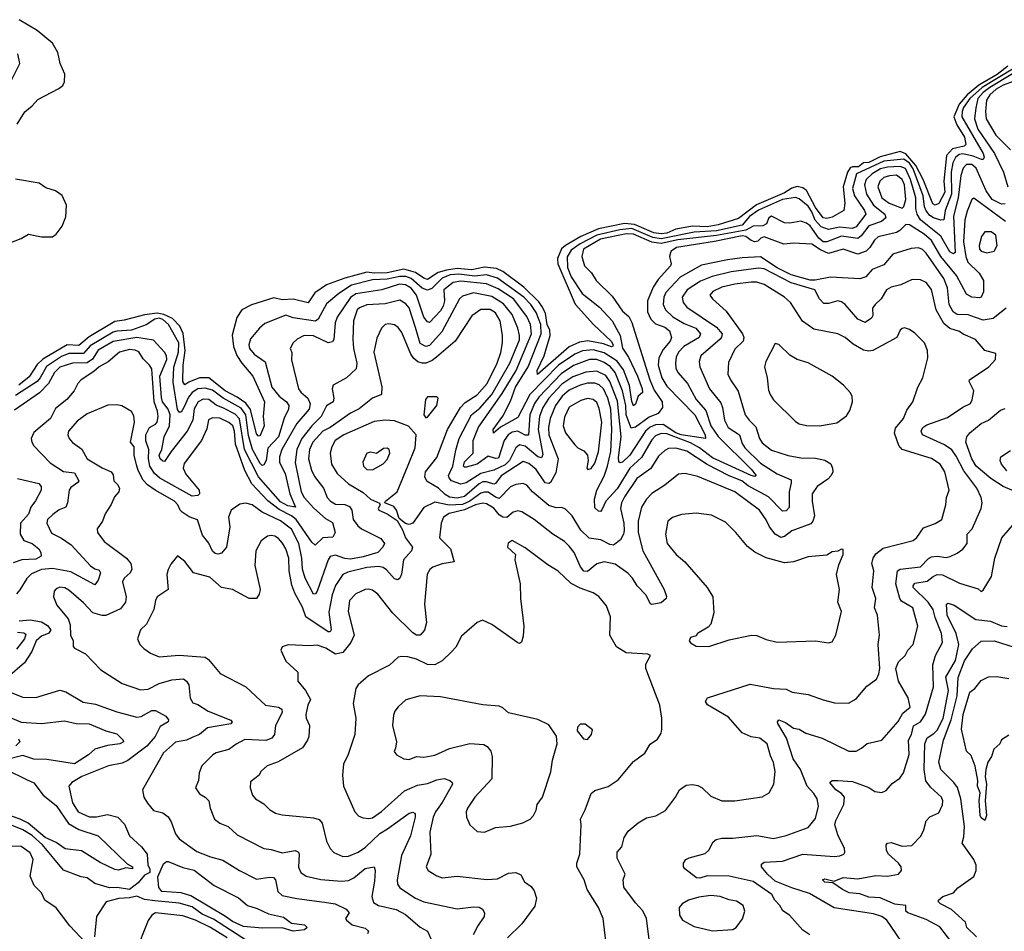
# Model space of a CAD drawing. Extents: x 1246169 to 1426871, y 660025 to 763458.
# Tile 247 of 256: x 1316877 to 1322231, y 749375 to 754334. Entities that reach past the tile are written whole.
import ezdxf

# ---------------------------------------------------------------- set-up
doc = ezdxf.new("R2010")
doc.units = 0

msp = doc.modelspace()

# ---------------------------------------------------------------- linework, layer by layer
at = {"layer": '0CON20XD'}
for points in [[(1316863.8, 753765), (1316905, 753831.9), (1316945, 753864.3), (1316975, 753899.2), (1317090.9, 753959.1), (1317111.2, 753975), (1317120, 753995), (1317123.6, 754036.4), (1317098.2, 754095), (1317084, 754155), (1317056.5, 754205), (1316972.2, 754275), (1316873.5, 754333.5)], [(1316832.7, 754005), (1316877.5, 754095), (1316867.8, 754147.8)], [(1322285, 754070.5), (1322111.1, 753965), (1322044.1, 753905), (1322008.6, 753855), (1322000.8, 753835), (1321999.5, 753805), (1322115.4, 753605), (1322121.3, 753585), (1322116.6, 753573.4), (1322106.9, 753573.1), (1322061.7, 753591.7), (1322005, 753604.7), (1321985, 753600.9), (1321965, 753584.7), (1321951.5, 753555), (1321942.1, 753505), (1321943.6, 753385), (1321910, 753295), (1321901.8, 753245), (1321885, 753242.2), (1321845, 753255.2), (1321825, 753268.5), (1321805, 753293), (1321796.3, 753315), (1321788.7, 753375), (1321735, 753522.2), (1321715, 753552.7), (1321685, 753574), (1321575, 753564.6), (1321426.8, 753495), (1321405.5, 753415), (1321415.8, 753375), (1321471.2, 753295), (1321478.3, 753275), (1321425, 753207.6), (1321402.7, 753197.3), (1321335, 753204.7), (1321275, 753192.3), (1321235, 753206), (1321202.9, 753242.9), (1321185, 753289), (1321165, 753319.9), (1321115, 753359), (1321095, 753365.7), (1321024.5, 753355.5), (1320895, 753298.1), (1320845, 753262.3), (1320805, 753215.3), (1320665, 753185.8), (1320545, 753178.1), (1320365, 753141.7), (1320319.1, 753149.1), (1320205, 753197.2), (1320139.4, 753190.6), (1320015, 753161.4), (1319925.5, 753114.5), (1319875, 753080.7), (1319854.2, 753044.2), (1319854.9, 752985), (1319875, 752934.4), (1319934.8, 752845), (1320029.4, 752769.4), (1320097.9, 752695), (1320142.1, 752615), (1320155, 752546.9), (1320188.3, 752498.3), (1320236, 752395), (1320262.2, 752325), (1320263.6, 752306.4), (1320239.2, 752285), (1320225, 752242.9), (1320215, 752233.6), (1320205, 752257.1), (1320193.7, 752343.7), (1320159.4, 752429.4), (1320126.4, 752476.4), (1320055, 752521.5), (1319995, 752538.5), (1319937.3, 752532.7), (1319895, 752515.1), (1319807, 752455), (1319651, 752295), (1319585, 752168.9), (1319492, 752118), (1319454, 752085), (1319450.8, 752105), (1319505, 752176.8), (1319545, 752258.2), (1319572.6, 752335), (1319642.2, 752445), (1319713.2, 752625), (1319709.9, 752675), (1319685, 752740.7), (1319656.6, 752785), (1319618.5, 752825)], [(1322249.4, 754080.6), (1322192.2, 754035), (1322092.2, 753977.8), (1322028.8, 753925)], [(1322275, 754038.8), (1322151.4, 753965), (1322115, 753937), (1322087.5, 753905), (1322075.1, 753854.9), (1322068.8, 753795), (1322087.3, 753737.3), (1322176.7, 753605), (1322226.1, 753505), (1322250, 753425)], [(1322285, 753999.6), (1322225, 753977.5), (1322185.8, 753955), (1322151.4, 753925), (1322134.2, 753895), (1322128.4, 753835), (1322131.7, 753795), (1322183.9, 753705), (1322264.8, 753624.8)], [(1322028.8, 753925), (1321985.7, 753874.3), (1321956.3, 753805), (1321971.8, 753761.8), (1322013.4, 753695), (1322021.3, 753655), (1322011.9, 753645), (1321948.2, 753631.8), (1321915.6, 753595), (1321902.4, 753455), (1321907.1, 753395), (1321875, 753333.3), (1321855, 753324.1), (1321842.6, 753332.6), (1321788.9, 753465), (1321749.9, 753539.9), (1321695, 753604), (1321665, 753617), (1321555, 753587.8), (1321495, 753557.3), (1321465, 753554), (1321437.6, 753532.4), (1321405, 753533.4), (1321392.9, 753527.1), (1321378.6, 753505), (1321353.9, 753425), (1321363.8, 753335), (1321358.5, 753295), (1321295, 753260), (1321265, 753253), (1321245, 753256.6), (1321205, 753312.6), (1321155, 753403.7), (1321135, 753419.8), (1321105, 753425.4), (1321075, 753417.3), (1321035, 753391.3), (1320883.2, 753326.8), (1320785, 753252.7), (1320675, 753217.7), (1320615, 753206.4), (1320535, 753210.2), (1320445, 753194.4), (1320395, 753172.8), (1320365, 753168.4), (1320325, 753174.5), (1320219.5, 753219.5), (1320165, 753225.3), (1320023.7, 753196.3), (1319928, 753155), (1319844.1, 753105.9), (1319822.8, 753087.2), (1319800.9, 753035), (1319802.3, 753005), (1319896.9, 752786.9), (1319996.7, 752675), (1320093.3, 752585), (1320104.1, 752565), (1320101.5, 752558.5), (1320095, 752554.8), (1320050.7, 752570.7), (1319966.7, 752586.7), (1319920.4, 752579.6), (1319865, 752553.2), (1319693.4, 752403.4), (1319691.7, 752425), (1319729.6, 752505), (1319761.4, 752615), (1319759.1, 752645), (1319745, 752675.4), (1319735.6, 752735.6), (1319719.2, 752770.7), (1319699.1, 752799.1), (1319618.6, 752878.6), (1319504.2, 752964.2), (1319470.1, 752980.1), (1319405, 752987.6), (1319335, 752972.1), (1319255, 752979.4), (1319198.4, 752971.6), (1319152.2, 752957.8), (1319095, 752920.7), (1319075, 752927), (1319028.8, 752958.8), (1318965, 752976.3), (1318875, 752956.1), (1318805, 752954.4), (1318765, 752961), (1318645, 752927.8), (1318545, 752891.2), (1318482.4, 752847.6), (1318445, 752794.3), (1318365, 752813.3), (1318305, 752810.6), (1318259.9, 752819.9), (1318137.3, 752782.7), (1318085.2, 752754.8), (1318057.1, 752712.9), (1318033.3, 752616.7), (1318039.5, 752555), (1318057.8, 752507.8), (1318085.2, 752465.2), (1318145.3, 752395), (1318209.2, 752255), (1318201.5, 752175), (1318206.6, 752125), (1318185, 752072), (1318175, 752067.5), (1318165, 752080.6), (1318132.8, 752212.8), (1318106.9, 752246.9), (1318060.2, 752280.2), (1317995, 752314.2), (1317905, 752384.8), (1317855, 752384.9), (1317797.5, 752362.5), (1317775, 752347.5), (1317764.9, 752364.9), (1317766.1, 752453.9), (1317776.1, 752535), (1317766.7, 752626.7), (1317747.3, 752667.3), (1317708.4, 752708.4), (1317660.8, 752730.8), (1317625, 752736.6), (1317555, 752728.8), (1317445, 752698.5), (1317395, 752692.3), (1317255, 752609), (1317198.7, 752561.3), (1317135, 752564.4), (1317003.3, 752486.7), (1316972.1, 752457.9), (1316928.6, 752391.4), (1316872.4, 752345)], [(1322235, 753332.2), (1322215, 753329.7), (1322165, 753355.3), (1322132.2, 753402.2), (1322077.2, 753525), (1322053.5, 753545), (1322025, 753546.5), (1322007.3, 753525), (1321994.6, 753485.4), (1321979, 753365), (1321955.1, 753265), (1321962.7, 753067.2), (1321955, 753059.2), (1321935, 753071.1), (1321885.3, 753155.3), (1321813.2, 753213.2), (1321775.5, 753245), (1321757.5, 753275), (1321750.4, 753305), (1321748.9, 753365), (1321720.2, 753465), (1321693.9, 753523.9), (1321665, 753535.7), (1321595, 753532.2), (1321557.4, 753522.6), (1321512.1, 753495), (1321480.2, 753465), (1321469.7, 753435), (1321480.9, 753385), (1321520.2, 753325), (1321581.4, 753275), (1321586.4, 753255), (1321563.7, 753236.3), (1321495, 753212.3), (1321452.8, 753157.2), (1321435, 753144), (1321345, 753156), (1321265, 753124.5), (1321245, 753125.5), (1321221.9, 753145), (1321175, 753212.1), (1321155, 753226.9), (1321125, 753236.9), (1321065, 753227.5), (1321035, 753228.9), (1320965.8, 753264.2), (1320950.8, 753255), (1320937.1, 753222.9), (1320918.4, 753211.6), (1320865, 753209.7), (1320825, 753189.3), (1320665, 753159.6), (1320455, 753136.5), (1320365, 753116.3), (1320313.6, 753123.6), (1320215, 753166.4), (1320175, 753169.6), (1320035, 753139.9), (1319943.6, 753085), (1319934, 753045), (1319947.8, 752995), (1319985.8, 752955.8), (1320010.7, 752915), (1320098.9, 752828.9), (1320155, 752748.2), (1320189.3, 752719.3), (1320205, 752686.4), (1320239.1, 752575), (1320302.6, 752375), (1320327.8, 752317.8), (1320370.2, 752255), (1320371.7, 752225), (1320349.4, 752190.6), (1320299, 752171), (1320225, 752117.6), (1320201.7, 752111.7), (1320174.1, 752184.1), (1320173.2, 752235), (1320155.4, 752315.4), (1320114.3, 752415), (1320090.2, 752445), (1320055, 752468.6), (1320015, 752484.6), (1319975, 752486), (1319888.2, 752451.8), (1319821.9, 752408.1), (1319699.5, 752280.5), (1319676.4, 752245), (1319651.2, 752185), (1319643.2, 752073.2), (1319625, 752073.5), (1319585, 752095.8), (1319555, 752090.7), (1319533, 752075), (1319510.6, 752045), (1319480.7, 751949.3), (1319465, 751946.5), (1319425, 751959.2), (1319365, 751915.2), (1319305, 751899.7), (1319295, 751898.9), (1319290.3, 751905), (1319295, 751927.8), (1319343.7, 751975), (1319343.3, 752045), (1319372.3, 752117.7), (1319500.4, 752299.6), (1319576.7, 752425), (1319659.3, 752625), (1319655.4, 752675), (1319635, 752718.8), (1319561.4, 752815), (1319479.4, 752869.4), (1319415, 752896.4), (1319275, 752910.8), (1319235, 752903.6), (1319184, 752865), (1319186.6, 752805), (1319179.4, 752775), (1319165, 752749.7), (1319105, 752686.7), (1319095, 752690.6), (1319075, 752715.6), (1319034.8, 752835), (1319005, 752872.8), (1318975, 752892.2), (1318942.9, 752895), (1318845.4, 752864.6), (1318705, 752841.5), (1318675, 752821.9), (1318603.1, 752715), (1318592.6, 752685), (1318585.2, 752594.8), (1318578.1, 752581.9), (1318555, 752576), (1318475, 752614.4), (1318424.2, 752615.8), (1318385.7, 752595), (1318365, 752575.6), (1318347.8, 752545), (1318356.1, 752523.9), (1318355.8, 752484.2), (1318392.6, 752325), (1318405, 752307.3), (1318444.6, 752275), (1318456, 752244), (1318450.6, 752215), (1318383.2, 752136.8), (1318303, 751995), (1318290.7, 751955), (1318290.4, 751925), (1318320.9, 751865), (1318346.7, 751755), (1318377.4, 751682.6), (1318335, 751689.1), (1318295, 751711.7), (1318175, 751846.3), (1318099, 751995), (1318071.6, 752161.6), (1318048.3, 752188.3), (1317985, 752221.3), (1317945, 752236.4), (1317905, 752268.1), (1317875, 752269.7), (1317847.4, 752255), (1317825, 752216.7), (1317818, 752155), (1317788, 752095), (1317700.5, 751985), (1317665, 751930), (1317655, 751932.5), (1317640.6, 751945), (1317636.2, 751965), (1317649.6, 751995), (1317663.6, 752065), (1317691.8, 752125), (1317695.1, 752184.9), (1317684.8, 752214.8), (1317653.5, 752255), (1317648.2, 752278.2), (1317640, 752395), (1317677.4, 752485), (1317675.8, 752505), (1317665, 752525.5), (1317605, 752589.7), (1317514.9, 752604.9), (1317385, 752582.6), (1317303.5, 752536.5), (1317272.9, 752487.1), (1317245, 752466.4), (1317165, 752465.4), (1317095, 752443), (1317067.4, 752415), (1317033.5, 752355), (1316985, 752304.7), (1316849.6, 752210.4)], [(1316779.2, 753100.8), (1316886, 753144), (1316925, 753166.7), (1316995, 753152), (1317055, 753152.5), (1317075, 753167.5), (1317108.9, 753211.1), (1317128.5, 753261.5), (1317131.8, 753325), (1317107.8, 753377.8), (1317071.7, 753401.7), (1317019.7, 753419.7), (1316984, 753445), (1316855, 753465.2)], [(1321675, 753308.5), (1321685, 753317.1), (1321695.6, 753355), (1321687.4, 753435), (1321675.9, 753465), (1321645, 753488.7), (1321606, 753485), (1321575, 753474.6), (1321553.8, 753455), (1321543.4, 753425), (1321565, 753365.3), (1321604.1, 753335), (1321675, 753308.5)], [(1322237.7, 753235), (1322065, 753362.5), (1322053.9, 753355), (1322028, 753292), (1322016.9, 753245), (1322009.2, 753125), (1322022, 753045), (1322032.9, 753015), (1322093.1, 752955), (1322117.2, 752915), (1322117.4, 752852.6), (1322105.6, 752825), (1322095, 752820), (1322053.8, 752825), (1322025, 752841.1), (1321971.2, 752941.2), (1321884.7, 753044.7), (1321835, 753132.8), (1321795, 753167.3), (1321715, 753217.2), (1321695, 753219.5), (1321663.3, 753186.7), (1321645, 753176.2), (1321545, 753151.8), (1321525.3, 753135), (1321500, 753095)], [(1322135, 753065.5), (1322175, 753074.2), (1322191.1, 753105), (1322185, 753161.2), (1322158.9, 753178.9), (1322125, 753179.4), (1322107.3, 753155), (1322094, 753105), (1322096.5, 753085), (1322105, 753073.6), (1322135, 753065.5)], [(1321500, 753095), (1321479.5, 753075), (1321435, 753059), (1321355, 753085.3), (1321275, 753062.5), (1321231.1, 753081.1), (1321185, 753112.7), (1321085, 753117.5), (1321032.3, 753112.3), (1320925, 753151.8), (1320906.9, 753145), (1320891.1, 753128.9), (1320874.8, 753125.3), (1320855, 753131.6), (1320825.1, 753155.1), (1320805, 753158.5), (1320655, 753126.6), (1320447.5, 753095), (1320420, 753075), (1320416, 753065), (1320411.2, 753045), (1320419.2, 753005), (1320415.6, 752995), (1320349.1, 752920.9), (1320320.7, 752879.3), (1320291.1, 752805), (1320290.8, 752745), (1320308.9, 752705), (1320335, 752678.9), (1320385, 752661.2), (1320411.1, 752641.1), (1320420.7, 752605), (1320414.7, 752585.3), (1320375, 752540), (1320351.7, 752495), (1320349.4, 752455), (1320368.5, 752385), (1320395, 752340), (1320547.9, 752185), (1320604.6, 752075), (1320605.6, 752055), (1320474.5, 752075.5), (1320445, 752086.9), (1320375, 752131.5), (1320335, 752130.3), (1320305, 752116.6), (1320279.7, 752095), (1320195, 751965.3), (1320155, 751926.2), (1320142.3, 751922.3), (1320135, 751929.2), (1320133, 751953), (1320147.2, 752065), (1320127.7, 752257.7), (1320086.2, 752366.2), (1320065, 752398.1), (1320015, 752421.8), (1319955, 752417.1), (1319885, 752390.3), (1319825, 752350.2), (1319754.8, 752275), (1319721, 752225), (1319702.6, 752175), (1319696.6, 752105), (1319722.1, 751967.9), (1319715, 751950.3), (1319695, 751956.5), (1319625, 752014.1), (1319595, 752020.5), (1319575.4, 752004.6), (1319540, 751935), (1319517, 751913), (1319455, 751882.7), (1319385, 751865.6), (1319305, 751814.1), (1319275, 751807.4), (1319225.6, 751825.6), (1319211.5, 751841.5), (1319208.3, 751855), (1319231.9, 751905), (1319248.5, 751991.5), (1319266.9, 752055), (1319334, 752185), (1319378.9, 752221.1), (1319444.9, 752295.1), (1319543, 752465), (1319595, 752592.5), (1319595.6, 752615), (1319584.8, 752655), (1319555, 752730.3), (1319508.5, 752788.5), (1319445, 752827.9), (1319345, 752847.5), (1319285, 752829.7), (1319268.4, 752815), (1319173.1, 752635), (1319105, 752561.9), (1319085, 752556.5), (1319055, 752572.9), (1319029.9, 752659.9), (1318995, 752767.1), (1318977.6, 752787.6), (1318945, 752807.5), (1318865, 752788.4), (1318765, 752782.9), (1318725, 752767.1), (1318712.8, 752755), (1318692.8, 752695), (1318688.1, 752595), (1318692.3, 752545), (1318710.8, 752465), (1318706.9, 752435), (1318654.6, 752385), (1318581.1, 752345), (1318575.4, 752325), (1318585.3, 752275), (1318581.9, 752255), (1318545, 752232.5), (1318515.5, 752174.5), (1318465.3, 752124.7), (1318411.6, 752055), (1318384.2, 751995), (1318374.4, 751925), (1318408.3, 751765), (1318423.9, 751733.9), (1318476.2, 751676.2), (1318539.6, 751619.6), (1318578.1, 751598.1), (1318593.4, 751545), (1318580.4, 751519.6), (1318525, 751514.7), (1318484.6, 751474.6), (1318465, 751491.9), (1318381, 751615), (1318355, 751635.1), (1318288.6, 751668.6), (1318225.6, 751715.6), (1318139.3, 751809.3), (1318100.9, 751880.9), (1318050.9, 752025), (1318044.8, 752095), (1318036.1, 752125), (1318015, 752143.4), (1317965, 752166.4), (1317925, 752168.8), (1317903.8, 752156.2), (1317895, 752108.1), (1317865.3, 752045), (1317770.7, 751919.3), (1317766.6, 751895), (1317780.7, 751860.7), (1317853.2, 751775), (1317854.6, 751755), (1317846.4, 751745), (1317815, 751741.7), (1317639, 751839), (1317610.2, 751865), (1317584.1, 751905), (1317577.1, 751945), (1317579.8, 751995), (1317563.6, 752043.6), (1317563.9, 752075), (1317582.3, 752115), (1317615, 752133.2), (1317624.2, 752145), (1317629.3, 752175), (1317625.8, 752205), (1317608.5, 752255), (1317595, 752433.8), (1317582.5, 752455), (1317548.5, 752488.5), (1317525, 752526.8), (1317505, 752536.5), (1317475, 752539.7), (1317419.4, 752525), (1317358.2, 752471.8), (1317309.1, 752445), (1317280.6, 752419.4), (1317211.2, 752375), (1317192.5, 752355), (1317173.8, 752315), (1317133, 752267), (1317072, 752218), (1317045.5, 752164.5), (1316955, 752087.5), (1316939.5, 752055), (1316942.9, 752035), (1316955, 752016.5), (1317043.2, 751923.2), (1317115, 751876.9), (1317175, 751868), (1317198, 751825), (1317194, 751816), (1317155, 751789.4), (1317146.2, 751775), (1317137.5, 751705), (1317127.3, 751682.7), (1317092.3, 751667.7), (1317057.6, 751642.4), (1317028.6, 751615), (1317025.7, 751595.7), (1317050.5, 751540.5), (1317105, 751514.2), (1317157.6, 751477.6), (1317262.2, 751362.2), (1317285, 751346.2), (1317309, 751339), (1317316.2, 751325), (1317304.3, 751285.7), (1317285, 751259.4), (1317155, 751330.9), (1317055, 751349.2), (1316995, 751342.1), (1316941.1, 751318.9), (1316915.2, 751294.8), (1316878.3, 751231.7), (1316859, 751211)], [(1322240.8, 752765), (1322170.9, 752709.1), (1322115, 752700), (1322073.2, 752713.2), (1322035, 752727.4), (1321975, 752730.3), (1321952.9, 752745), (1321931, 752785), (1321921.6, 752875), (1321901.3, 752925), (1321805, 753062.7), (1321785, 753082.8), (1321765, 753092.7), (1321725, 753089.3), (1321625, 753058.2), (1321575, 752999.6), (1321512.5, 752975), (1321477.1, 752935), (1321445, 752923.5), (1321286.5, 752933.5), (1321203.2, 752916.8), (1321175, 752917), (1321072, 752945), (1320995, 752984), (1320905, 753043.2), (1320805, 753039), (1320725, 753027.2), (1320585, 752998.7), (1320467.8, 752932.2), (1320390.5, 752849.5), (1320380, 752825), (1320376.3, 752785), (1320388, 752755), (1320427.9, 752717.9), (1320490.8, 752680.8), (1320552.8, 752655), (1320578.1, 752625), (1320571.1, 752605), (1320487.6, 752555), (1320458.9, 752525), (1320447, 752497), (1320442.8, 752465), (1320445, 752438.8), (1320455.4, 752415), (1320508.8, 752355), (1320555, 752267.7), (1320607.5, 752207.5), (1320635.6, 752125), (1320675, 752067), (1320855, 751888), (1320881.1, 751855), (1320875, 751848.9), (1320855, 751853.4), (1320645, 751950.2), (1320573, 752005), (1320525, 752031.8), (1320395, 752080), (1320365, 752083.2), (1320335, 752069.1), (1320315, 752047.5), (1320257.6, 751952.4), (1320195, 751893.3), (1320125, 751781.8), (1320063.3, 751715), (1320042.7, 751667.3), (1320035, 751659.2), (1320025, 751660), (1320005, 751678), (1320002.7, 751725), (1320014.5, 751775), (1320055, 751850.6), (1320073.8, 751905), (1320091.1, 751985), (1320097.1, 752102.9), (1320091.4, 752215), (1320075.1, 752275.1), (1320051.2, 752325), (1320028.2, 752348.2), (1320005, 752356.8), (1319965, 752357.3), (1319923.8, 752346.2), (1319865, 752317.7), (1319826.3, 752285), (1319790, 752235), (1319761.4, 752165), (1319752, 752115), (1319754.2, 752075), (1319804.1, 751944.1), (1319791.7, 751868.3), (1319764, 751816), (1319755, 751811.1), (1319734.9, 751814.9), (1319685, 751886.1), (1319645, 751919.7), (1319615, 751931.1), (1319495, 751852.4), (1319465, 751810.6), (1319455, 751807.3), (1319415, 751820), (1319395, 751819.2), (1319375, 751808.8), (1319295, 751740.3), (1319255, 751731.1), (1319215, 751737), (1319190.2, 751750.2), (1319154.9, 751784.9), (1319092.4, 751822.4), (1319080.6, 751845), (1319083, 751875), (1319145, 751952.5), (1319202.9, 752105), (1319274.3, 752225), (1319299.6, 752250.4), (1319365, 752292.4), (1319419.8, 752355), (1319473.8, 752465), (1319494, 752524), (1319503, 752575), (1319501.7, 752615), (1319489.5, 752695), (1319465, 752739.6), (1319435, 752757.1), (1319385, 752757.2), (1319335, 752722.2), (1319245.2, 752584.8), (1319142.9, 752497.1), (1319120.8, 752479.2), (1319085, 752466), (1319065, 752464.7), (1319042.5, 752472.5), (1319019.8, 752489.8), (1319003.3, 752513.3), (1318955, 752632.9), (1318935, 752659.5), (1318915, 752673.3), (1318885, 752679.5), (1318864, 752675), (1318844.4, 752655), (1318819.5, 752600.5), (1318803.3, 752525), (1318846.6, 752336.6), (1318844.6, 752295.4), (1318795, 752274.6), (1318723.6, 752216.4), (1318675, 752192.4), (1318565, 752114.8), (1318525, 752096.2), (1318471.5, 752035), (1318452.5, 751995), (1318448, 751945), (1318463.4, 751883.4), (1318479.7, 751849.7), (1318529.6, 751785), (1318548.9, 751735), (1318566.4, 751715), (1318595, 751698.6), (1318645, 751696.7), (1318670, 751685), (1318683.7, 751665), (1318691.1, 751615), (1318715, 751580), (1318735, 751563.9), (1318841.5, 751511.5), (1318861.1, 751485), (1318852.1, 751465), (1318824.4, 751435), (1318745, 751411), (1318675, 751399.9), (1318645, 751403.4), (1318595, 751421.1), (1318566.1, 751413.9), (1318553.7, 751396.3), (1318495, 751225.6), (1318485, 751210.6), (1318475, 751208.9), (1318428.8, 751295), (1318415.2, 751345.2), (1318410.9, 751405), (1318394.5, 751485), (1318355, 751562.5), (1318295, 751608.5), (1318195.1, 751655.1), (1318141.4, 751695), (1318106.8, 751703.2), (1318075, 751697.5), (1318026.2, 751665), (1318013, 751627), (1318020.6, 751575), (1318000.8, 751465), (1317975, 751431.1), (1317955, 751425.5), (1317939.8, 751429.8), (1317925, 751443.1), (1317905.8, 751485.8), (1317870.3, 751530.3), (1317843.4, 751613.4), (1317799.6, 751629.6), (1317760.9, 751655), (1317748.9, 751665), (1317736.5, 751695), (1317719.6, 751715), (1317613.7, 751773.7), (1317572.6, 751802.6), (1317548.6, 751828.6), (1317520.8, 751880.7), (1317511.5, 751911.5), (1317500, 751965), (1317500.5, 752010.5), (1317480, 752035), (1317501.2, 752145), (1317498.6, 752178.6), (1317485, 752201.8), (1317432.4, 752232.4), (1317405, 752238.1), (1317356.9, 752236.9), (1317245, 752189.7), (1317190.1, 752149.9), (1317142.5, 752095), (1317138.2, 752075), (1317145.6, 752055), (1317163.6, 752033.6), (1317215, 751996.7), (1317245, 751944.2), (1317325, 751895.3), (1317375, 751873.8), (1317385, 751857.5), (1317389.4, 751825), (1317409.5, 751805), (1317419.6, 751785), (1317416.5, 751765), (1317392.2, 751737.8), (1317374, 751696), (1317341.4, 751645), (1317328.1, 751605), (1317299.2, 751565), (1317300.5, 751545), (1317336.5, 751495), (1317458.5, 751405), (1317481.1, 751375), (1317487.8, 751345), (1317477.5, 751325), (1317445, 751295.6), (1317436.9, 751275), (1317455.9, 751195), (1317451.8, 751165), (1317425, 751128.8), (1317345, 751093.6), (1317325, 751092.1), (1317275, 751108.1), (1317225, 751161.5), (1317145, 751231.1), (1317123.3, 751243.3)], [(1321173.3, 749355), (1321135, 749382), (1321062.2, 749462.2), (1321027.2, 749487.2), (1321010.8, 749515), (1320982.2, 749545), (1320967.5, 749575), (1320865, 749645.7), (1320735, 749674.5), (1320615, 749677), (1320575, 749664.2), (1320557.5, 749665), (1320493.3, 749715), (1320486.2, 749725), (1320486.2, 749745), (1320500, 749765), (1320517.5, 749775), (1320605, 749798.1), (1320625, 749816), (1320648.1, 749861.9), (1320664, 749875), (1320695, 749881.9), (1320755, 749880.9), (1320885, 749895.5), (1320975, 749880), (1321045, 749896.4), (1321165, 749939.5), (1321205, 749988), (1321220.4, 750055), (1321213.2, 750095), (1321195.3, 750125), (1321158.8, 750165), (1321121.7, 750255), (1321083.6, 750313.6), (1321046, 750426), (1320999.2, 750505), (1320996.9, 750515), (1321004, 750525), (1321041.3, 750511.3), (1321085, 750480), (1321115, 750474.4), (1321152.2, 750452.2), (1321241.2, 750425), (1321385, 750355.7), (1321425, 750354.4), (1321455, 750371.4), (1321485, 750396.9), (1321565.4, 750414.6), (1321653.7, 750516.3), (1321678.2, 750561.8), (1321718.2, 750595), (1321707.1, 750645), (1321655.6, 750735), (1321641.2, 750805), (1321655, 750840), (1321691.1, 750875), (1321706.4, 750903.6), (1321734.6, 750935), (1321761.2, 751035), (1321734, 751135), (1321671.3, 751171.3), (1321661.9, 751185), (1321641.1, 751265), (1321650, 751335), (1321665, 751343.9), (1321775, 751357.8), (1321817.7, 751402.3), (1321835, 751411.5), (1321865.2, 751415.2), (1321915, 751408.9), (1321936.5, 751413.5), (1321975, 751431.1), (1322006.1, 751453.9), (1322029.2, 751485), (1322028.2, 751535), (1322055.4, 751565), (1322105.6, 751675), (1322110, 751705), (1322104.5, 751735), (1322081.5, 751785), (1322009.8, 751879.8), (1321969.6, 751959.6), (1321945, 751993.5), (1321905, 752021.2), (1321785.7, 752075), (1321778.2, 752095), (1321788.5, 752115), (1321809.6, 752130.4), (1321921.1, 752168.9), (1322005, 752225.7), (1322046, 752245), (1322056, 752265), (1322065.7, 752314.3), (1322038.9, 752365), (1322041.4, 752375), (1322146, 752445), (1322183.3, 752485), (1322185, 752517.5), (1322125, 752533.3), (1322074.8, 752594.8), (1322006.7, 752623.3), (1321986.9, 752636.9), (1321935, 752653.2), (1321901, 752681), (1321861, 752755), (1321835, 752865.6), (1321805, 752903.5), (1321775, 752918.5), (1321729.5, 752920.5), (1321668.5, 752891.5), (1321615, 752878.4), (1321590, 752865), (1321561.2, 752815), (1321527.7, 752785), (1321514.7, 752765), (1321515.4, 752725), (1321509.5, 752710.5), (1321475, 752686.5), (1321435, 752704.1), (1321365, 752784.5), (1321345, 752799.1), (1321325, 752803.5), (1321275, 752789.1), (1321249.8, 752789.8), (1321225, 752814.3), (1321201.2, 752865), (1321072.2, 752902.2), (1320925, 752977.5), (1320895, 752981.2), (1320745, 752962), (1320642.5, 752937.5), (1320578.7, 752911.3), (1320507.2, 752865), (1320479.7, 752825), (1320484.7, 752795), (1320505, 752770.7), (1320665, 752660.3), (1320696, 752625), (1320693.8, 752606.2), (1320685.3, 752595), (1320581.2, 752505), (1320570.8, 752475), (1320574.6, 752445), (1320627.6, 752325), (1320689.3, 752249.3), (1320698.6, 752225), (1320709.5, 752155), (1320729.1, 752115), (1320791.3, 752075), (1320805, 752028.9), (1320819.1, 752005), (1320905, 751921), (1320995, 751862.5), (1321071.1, 751831.1), (1321072.7, 751815), (1321061.1, 751765), (1321060.4, 751679.6), (1321045, 751662.5), (1321025, 751660.9), (1320947.8, 751737.8), (1320838.5, 751798.5), (1320803.1, 751825), (1320735, 751851.9), (1320615, 751914.8), (1320505, 751985.9), (1320445, 752003.7), (1320405, 752000.5), (1320385, 751990.9), (1320350.4, 751959.6), (1320308.2, 751891.8), (1320232.8, 751837.2), (1320165, 751737.9), (1320149.8, 751705), (1320144.4, 751675.6), (1320162.6, 751595), (1320164.2, 751555), (1320160.6, 751535), (1320144.1, 751505), (1320105, 751475.5), (1320085, 751479), (1320037.5, 751505), (1319973.2, 751513.2), (1319927.7, 751557.7), (1319880.6, 751635), (1319845, 751672), (1319825, 751680), (1319795, 751677.5), (1319755, 751691.1), (1319665.6, 751765.6), (1319635, 751801.5), (1319615, 751811.2), (1319575, 751805.4), (1319545, 751792.5), (1319485, 751729.5), (1319465, 751736), (1319425, 751762.7), (1319405, 751764.3), (1319385, 751757.7), (1319324, 751715), (1319285, 751696.3), (1319213, 751693), (1319135, 751708.9), (1319075, 751679.6), (1319015, 751594.3), (1318995, 751587.1), (1318975, 751592.9), (1318940.5, 751620.5), (1318925.5, 751665), (1318910.8, 751685), (1318862.5, 751705), (1318866.2, 751715), (1318929.8, 751765), (1318989.1, 751910.9), (1319027.3, 752005), (1319033.5, 752075), (1318991.9, 752121.9), (1318915, 752151.6), (1318865, 752154.7), (1318805, 752148.8), (1318640.5, 752075), (1318592.7, 752045), (1318575, 752010.5), (1318565.9, 751975), (1318571.7, 751915), (1318604.3, 751864.3), (1318665, 751809.5), (1318745, 751762.1), (1318785.3, 751725.3), (1318833, 751703), (1318837.5, 751695), (1318826.7, 751675), (1318830, 751665), (1318875.5, 751645.5), (1318930, 751610), (1318958.9, 751558.9), (1318975, 751515.7), (1319012.2, 751465), (1319007.1, 751445), (1318964.1, 751395), (1318953.2, 751316.8), (1318945, 751296), (1318932.4, 751287.6), (1318915, 751291.9)], [(1319618.5, 752825), (1319475, 752928), (1319415, 752946.5), (1319351.7, 752938.3), (1319265, 752949), (1319218.2, 752945), (1319175, 752927.5), (1319119, 752871), (1319095, 752862.3), (1319065, 752873.1), (1319005.8, 752925.8), (1318976.2, 752936.2), (1318945, 752936.2), (1318875, 752922.1), (1318795, 752919), (1318681.4, 752888.6), (1318612.7, 752845), (1318545, 752787.5), (1318500, 752705), (1318485.7, 752694.3), (1318365, 752712.1), (1318325, 752727.1), (1318209.4, 752680.6), (1318181.4, 752655), (1318131.8, 752598.2), (1318122.7, 752565), (1318126.9, 752545), (1318152.3, 752515), (1318211.9, 752471.9), (1318249, 752335), (1318287.5, 752285), (1318327.3, 752255), (1318340, 752235), (1318338.3, 752215), (1318314.6, 752165.4), (1318284.9, 752065), (1318226.5, 752003.5), (1318216.6, 751935), (1318205, 751912.9), (1318195, 751909.2), (1318185, 751920.3), (1318142.6, 751995), (1318121.6, 752071.6), (1318106.7, 752185), (1318080.9, 752220.9), (1317984.1, 752274.1), (1317925, 752317.7), (1317885, 752330.1), (1317845, 752325.8), (1317815, 752305.9), (1317795, 752280.3), (1317770, 752225), (1317755, 752198.2), (1317745, 752197.9), (1317735, 752213.8), (1317712, 752362), (1317715.8, 752444.2), (1317740.6, 752525), (1317742.4, 752575), (1317686.6, 752675), (1317655, 752701.9), (1317635, 752709.7), (1317612.6, 752705), (1317565, 752673.4), (1317484.9, 752645.1), (1317405, 752639.9), (1317385, 752633), (1317260.6, 752559.4), (1317225, 752518), (1317145, 752518.1), (1317105, 752502.3), (1317022.6, 752447.4), (1316989.1, 752385), (1316971.9, 752365), (1316855, 752289.1)], [(1320306.5, 749275), (1320284.7, 749445), (1320265, 749486.9), (1320225, 749529.2), (1320162.9, 749615), (1320159.2, 749655), (1320168.8, 749685), (1320125, 749772.5), (1320125.5, 749805), (1320151.1, 749835), (1320163.3, 749885), (1320185, 749919.4), (1320240.8, 749965), (1320285, 749991.9), (1320336.6, 750003.4), (1320387.9, 750032.1), (1320442.9, 750105), (1320464.6, 750145.4), (1320500.5, 750169.5), (1320535, 750174.4), (1320565, 750167.8), (1320587.5, 750155), (1320635, 750110.6), (1320695, 750084.4), (1320765, 750084.5), (1320915, 750105.7), (1320952.7, 750127.3), (1320978, 750175), (1320984.2, 750245), (1320975, 750293.3), (1320958.6, 750328.6), (1320941.1, 750395), (1320901.2, 750425), (1320855, 750431.9), (1320805.8, 750455), (1320730.6, 750540.6), (1320616.6, 750606.6), (1320606, 750625), (1320616.7, 750645), (1320848.9, 750718.9), (1320975, 750696.2), (1321045, 750692.5), (1321077.5, 750675), (1321165, 750662.9), (1321245, 750633.3), (1321308.3, 750618.3), (1321383.2, 750616.8), (1321425, 750640), (1321482.4, 750707.6), (1321535, 750746.2), (1321549.2, 750775), (1321554.3, 750805), (1321545.5, 750935), (1321552.5, 750985), (1321541.1, 751095), (1321524.6, 751135), (1321532.5, 751185), (1321512.8, 751245), (1321521.9, 751335), (1321510, 751375), (1321517.7, 751405), (1321531.5, 751428.5), (1321571.5, 751458.5), (1321735, 751500), (1321755, 751516.2), (1321790.8, 751569.2), (1321855, 751593.2), (1321890.6, 751615), (1321912.1, 751695), (1321915.6, 751735), (1321931.1, 751775), (1321907.5, 751875), (1321882.7, 751915), (1321835, 751946.2), (1321675, 751996.5), (1321657, 752017), (1321634.5, 752085), (1321638.3, 752111.7), (1321682.9, 752165), (1321700.6, 752209.4), (1321732.5, 752255), (1321761.4, 752335), (1321786.9, 752385), (1321814.3, 752495), (1321812.9, 752535), (1321797.5, 752575), (1321745, 752629.2), (1321715, 752648.8), (1321688.3, 752658.3), (1321675, 752653.8), (1321663.8, 752645), (1321645.5, 752604.5), (1321515, 752533.8), (1321495, 752530), (1321465.3, 752535.3), (1321408.7, 752568.7), (1321365, 752604.4), (1321325, 752624.5), (1321195, 752650.4), (1321134.1, 752694.1), (1321068.5, 752795), (1321035.6, 752825), (1320925, 752893.7), (1320885, 752906.1), (1320855, 752906.7), (1320765, 752894.8), (1320695, 752878.1), (1320645.5, 752855), (1320630, 752835), (1320643.3, 752815), (1320717.7, 752747.7), (1320807.3, 752625), (1320814.2, 752605), (1320811.6, 752585), (1320765, 752540.5), (1320730.5, 752469.5), (1320727.9, 752405), (1320741.2, 752375), (1320783.3, 752313.3), (1320821.8, 752185), (1320842.9, 752155), (1320879.8, 752119.8), (1320900.4, 752055), (1320915, 752031.5), (1320965, 751992.5), (1321055, 751963.8), (1321125, 751950.8), (1321205, 751948.6), (1321255, 751936.8), (1321287.3, 751917.3), (1321297.3, 751895), (1321297.9, 751875), (1321289.1, 751855), (1321271.1, 751835), (1321213.3, 751795), (1321186.9, 751755), (1321185.5, 751715), (1321198, 751635), (1321189.6, 751605), (1321177.9, 751592.1), (1321075, 751553.3), (1321035, 751522.1), (1321015, 751516.4), (1320984.3, 751534.3), (1320954.6, 751575), (1320936.5, 751613.5), (1320898.9, 751665), (1320765, 751764.7), (1320565, 751848.9), (1320495, 751864.5), (1320459.4, 751860.6), (1320385, 751801.5), (1320314.2, 751755.8), (1320285, 751725.6), (1320258.8, 751681.2), (1320240.3, 751605), (1320240.4, 751545), (1320264.8, 751445), (1320381.5, 751235), (1320394.2, 751195.8), (1320391.4, 751185), (1320365, 751162.5), (1320315, 751152.5), (1320306.9, 751156.9), (1320281.8, 751205), (1320233.8, 751253.8), (1320209.2, 751295), (1320183, 751323), (1320115, 751371.8), (1320055, 751385.3), (1320015, 751373.3), (1319965, 751332.9), (1319945, 751333.2), (1319927.2, 751357.2), (1319892.5, 751435), (1319865, 751470), (1319838.9, 751495), (1319775.6, 751535.6), (1319674.4, 751615), (1319606.8, 751656.8), (1319585, 751661.6), (1319559.5, 751655), (1319525, 751625.6), (1319505, 751627), (1319485, 751640.2), (1319455, 751676.7), (1319415, 751700.2), (1319395, 751704.5), (1319355, 751694.4), (1319295, 751666.6), (1319212.9, 751647.1), (1319182.2, 751627.8), (1319168.4, 751595), (1319160.6, 751515), (1319219.1, 751455), (1319240, 751385), (1319175, 751372.9), (1319123.8, 751355), (1319106.6, 751343.4), (1319092.6, 751317.4), (1319077.9, 751155), (1319088.5, 751055), (1319077.5, 751012.5), (1319055, 750985.4), (1319035, 750985.4), (1319015, 750998.8), (1318906.2, 751105), (1318825, 751208.1), (1318795, 751230.6), (1318775, 751235.5), (1318755, 751233.3), (1318705, 751210), (1318671.1, 751175), (1318664, 751115), (1318696.5, 750985), (1318677.5, 750945), (1318635, 750891.2), (1318595, 750883.2), (1318541.2, 750915), (1318495, 750930.9), (1318455, 750926.9), (1318336.4, 750933.6), (1318305, 750922.5), (1318297.5, 750905), (1318323.8, 750845), (1318388.8, 750785), (1318388.8, 750735), (1318431.8, 750685), (1318459.3, 750635), (1318444.6, 750605), (1318432.9, 750555), (1318435.4, 750535), (1318453.1, 750495), (1318449.5, 750435), (1318441.7, 750415), (1318415, 750372.9), (1318283.2, 750296.8), (1318222.9, 750275), (1318187.5, 750245), (1318180, 750225), (1318132.5, 750187.5), (1318131.1, 750155), (1318142.5, 750115), (1318159.4, 750095), (1318205, 750069.1), (1318235, 750036.7), (1318267.9, 750017.9), (1318305, 750007.9), (1318475, 749991.5), (1318505, 749982.5), (1318522.7, 749962.7), (1318545.3, 749865.3), (1318565.3, 749825.3), (1318585, 749803.1), (1318635, 749782.5), (1318665, 749783.1), (1318718.2, 749805), (1318756.8, 749833.2), (1318835, 749907.2), (1318877.4, 749932.6), (1318995, 750017.8), (1319015, 750023.1), (1319027.5, 750015), (1319027.3, 749995), (1319001.3, 749895), (1318953.4, 749786.6), (1318929.7, 749655), (1318931.5, 749631.5), (1318945, 749611.2), (1319029.5, 749555), (1319075, 749535.8), (1319255, 749497.3), (1319345, 749508.5), (1319375, 749506.2), (1319394.3, 749495), (1319405, 749476.2), (1319403.1, 749455), (1319367.8, 749405), (1319342.2, 749355)], [(1321225, 752124.4), (1321319.7, 752140.3), (1321371.9, 752178.1), (1321391.7, 752208.3), (1321406.2, 752255), (1321404.1, 752284.1), (1321394.2, 752304.2), (1321356.2, 752345), (1321295.4, 752395.4), (1321165, 752467.5), (1321105, 752485.7), (1321065, 752508.1), (1321005, 752566.7), (1320985, 752572.5), (1320934.2, 752475), (1320927.5, 752445), (1320941.9, 752385), (1320947.9, 752317.9), (1320957.5, 752295), (1320975.8, 752265), (1321095, 752147.1), (1321115, 752135.7), (1321155, 752125.7), (1321225, 752124.4)], [(1319085, 752168.8), (1319095, 752171.2), (1319145.6, 752234.4), (1319152.5, 752275), (1319145, 752282.5), (1319095, 752282), (1319082.8, 752267.2), (1319074.2, 752185), (1319085, 752168.8)], [(1319966.4, 751886.4), (1319985, 751892.9), (1320005, 751920.8), (1320025, 751983.8), (1320041.9, 752145), (1320028.1, 752218.1), (1320015, 752250.6), (1319995, 752268.1), (1319965, 752272.5), (1319927.6, 752262.4), (1319865, 752225.8), (1319838.8, 752171.2), (1319832.4, 752125), (1319845, 752085.6), (1319895, 752020.8), (1319911.2, 752005), (1319945, 751988.1), (1319964.4, 751965), (1319968.2, 751935), (1319960, 751895), (1319966.4, 751886.4)], [(1322285, 751769.1), (1322225, 751794), (1322158.2, 751838.2), (1322077.5, 751905), (1322054, 751945), (1322020.7, 752035), (1322026.2, 752065), (1322042.8, 752087.2), (1322105, 752136.5), (1322145, 752155.7), (1322210, 752210), (1322235, 752219.1)], [(1318795, 751884.4), (1318853, 751917), (1318875, 751941.2), (1318889.2, 751975), (1318886, 751995), (1318875, 752003.8), (1318855, 752002), (1318816.8, 751973.2), (1318785, 751981.1), (1318764.5, 751975), (1318743.6, 751926.4), (1318745.7, 751905), (1318765, 751886.9), (1318795, 751884.4)], [(1322245, 751879.2), (1322215.5, 751915), (1322208.9, 751935), (1322211.9, 751955), (1322265, 751989.4)], [(1316865, 751838.8), (1316980.9, 751810.9), (1316993.6, 751795), (1316993.8, 751775), (1316963.7, 751716.3), (1316938.4, 751681.6), (1316925, 751644.4), (1316882.3, 751595), (1316880.7, 751535), (1316899.8, 751499.8), (1316945, 751484.5), (1316981, 751455), (1316992.8, 751435), (1316994.7, 751415), (1316965, 751398.5), (1316888.8, 751395), (1316841.2, 751378.8)], [(1320625, 750923.8), (1320735, 750961.2), (1320856.1, 750986.1), (1320885, 750984), (1320935, 750962.2), (1320995, 750947.8), (1321205, 750954.4), (1321275, 750943.3), (1321295, 750950), (1321315, 750986), (1321346.3, 751115), (1321325.5, 751165), (1321333.8, 751235), (1321317.5, 751315), (1321330.9, 751369.1), (1321355.4, 751425.4), (1321355, 751452), (1321345, 751454.2), (1321325, 751442), (1321295, 751438.8), (1321265, 751421.2), (1321165, 751411.1), (1321085, 751384.6), (1321035, 751378.5), (1320935, 751405.6), (1320875, 751437.1), (1320835, 751468.6), (1320771.4, 751545), (1320715, 751600), (1320638.9, 751638.9), (1320555, 751648.5), (1320475, 751642.5), (1320426.2, 751625), (1320401.4, 751605), (1320388.6, 751535), (1320398, 751485), (1320446.2, 751425), (1320494.5, 751384.5), (1320615.9, 751245.9), (1320646.5, 751195), (1320652.2, 751107.8), (1320634.2, 751045), (1320621.2, 751028.8), (1320562.5, 750995), (1320555, 750982.5), (1320525, 750972.5), (1320517.5, 750955), (1320523.9, 750943.9), (1320555, 750926.2), (1320625, 750923.8)], [(1321844.2, 751305), (1321865, 751316.6), (1321895, 751314.7), (1321987.9, 751267.9), (1322088.7, 751238.7), (1322105, 751223.8), (1322115, 751230), (1322161.5, 751305), (1322179.5, 751405), (1322217.6, 751515), (1322286.7, 751595)], [(1318915, 751291.9), (1318871.5, 751341.5), (1318853.5, 751353.5), (1318829.3, 751359.3), (1318765, 751353), (1318662.1, 751327.9), (1318633.5, 751315), (1318595, 751256.5), (1318576.7, 751205), (1318558.7, 751111.3), (1318570.9, 751015), (1318565.8, 751004.2), (1318555, 751004.6), (1318433.4, 751085), (1318415, 751138.9), (1318373.5, 751213.5), (1318357.6, 751257.6), (1318341.8, 751335), (1318340.8, 751405), (1318324, 751455), (1318306.9, 751486.9), (1318285, 751511.2), (1318265, 751523.8), (1318245, 751527.7), (1318225, 751523.6), (1318190.7, 751499.3), (1318161.3, 751445), (1318156.5, 751365), (1318184.2, 751235), (1318179.3, 751209.3), (1318164.2, 751185.8), (1318125, 751185.5), (1318035, 751233.4), (1317975, 751244.5), (1317911.5, 751301.5), (1317821.5, 751325), (1317775, 751387.1), (1317735, 751417.5), (1317698.6, 751371.4), (1317685, 751343.3), (1317677.8, 751315), (1317684.3, 751235), (1317624.5, 751195), (1317615.5, 751175), (1317607.5, 751125), (1317567.1, 751045), (1317533.3, 751015), (1317518.6, 750965), (1317530, 750935), (1317552.6, 750912.6), (1317588, 750888), (1317635, 750868.6), (1317745, 750876.2), (1317886.3, 750866.3), (1317903.8, 750853.8), (1317968.1, 750778.1), (1318107.1, 750705), (1318212.9, 750605), (1318284.1, 750594.1), (1318302.6, 750582.6), (1318304.5, 750565), (1318267.5, 750495), (1318262.5, 750445), (1318248.1, 750425), (1318215, 750412.6), (1318101.8, 750418.2), (1318055, 750393.3), (1318015, 750363.2), (1317945, 750345.4), (1317927.5, 750335), (1317867.5, 750275), (1317853.6, 750236.4), (1317850, 750195), (1317832.5, 750155), (1317855, 750122), (1317885.8, 750105), (1317906.4, 750085), (1317912.5, 750045), (1317935.6, 749985), (1317965, 749962.5), (1318010.8, 749945), (1318060.1, 749900.1), (1318205, 749825.6), (1318245, 749820.5), (1318305, 749801.2), (1318375, 749814), (1318393.8, 749805), (1318396, 749794), (1318393.9, 749723.9), (1318405, 749694.4), (1318435, 749675.4), (1318515, 749656.9), (1318627.1, 749647.1), (1318665, 749651.2), (1318693.5, 749666.5), (1318755, 749716.9), (1318805, 749725.8), (1318810.6, 749705), (1318807.1, 749647.1), (1318792.1, 749565), (1318801.7, 749531.7), (1318828, 749515), (1318925, 749493.2), (1318975, 749466.7), (1319055, 749397.5), (1319094, 749375), (1319121.4, 749315)], [(1320073.5, 749245), (1320050, 749445), (1320024.3, 749505), (1319962.3, 749602.3), (1319945.5, 749655.5), (1319905.8, 749725), (1319905.7, 749745), (1319921.9, 749795), (1319930.9, 749955), (1319925.6, 749985), (1319951.8, 750035), (1319985, 750124), (1320005, 750140.6), (1320076.9, 750163.1), (1320130.4, 750199.6), (1320215, 750299.2), (1320276.4, 750343.6), (1320305, 750392.5), (1320345, 750420), (1320365, 750453.3), (1320368.6, 750475), (1320369.4, 750535), (1320357.3, 750605), (1320281.4, 750805), (1320281.2, 750828.8), (1320307.5, 750875), (1320293, 750883), (1320175, 750889.4), (1320122.8, 750922.8), (1320085.8, 750985), (1320089.2, 751085), (1320068, 751145), (1320026.4, 751196.4), (1319995, 751215.6), (1319925, 751240.8), (1319876.5, 751266.5), (1319805, 751334.4), (1319748.7, 751368.7), (1319625, 751460.8), (1319555, 751500), (1319533.9, 751486.1), (1319528.8, 751465), (1319573.8, 751425), (1319569.2, 751395), (1319598.1, 751265), (1319599.5, 751185), (1319618.9, 751035), (1319615, 750980), (1319605, 750947.5), (1319595, 750941.2), (1319585, 750944), (1319445, 751044.4), (1319393, 751067), (1319364.5, 751055.5), (1319280.3, 750979.7), (1319248.6, 750921.4), (1319225, 750894.3), (1319174.7, 750845.3), (1319135, 750823.6), (1319095, 750826.2), (1319035, 750855.5), (1318987.4, 750867.4), (1318955, 750870.6), (1318935, 750865.6), (1318887.8, 750822.2), (1318774.6, 750765.4), (1318717.5, 750715), (1318704.4, 750695), (1318690, 750615), (1318705.3, 750535), (1318698.8, 750445), (1318664, 750336), (1318638.1, 750285), (1318632.5, 750225), (1318637.1, 750165), (1318699.2, 750025), (1318721.1, 750001.1), (1318745, 749992.5), (1318775, 749988.6), (1318795, 749993.1), (1318845, 750026.4), (1318970.1, 750139.9), (1319040.3, 750169.7), (1319095, 750178.9), (1319145, 750198.2), (1319185, 750205.3), (1319215.7, 750195), (1319227.8, 750185), (1319230, 750175), (1319173.9, 750075), (1319137.5, 750025), (1319125.4, 749995), (1319107.1, 749915), (1319111.8, 749795), (1319088.1, 749725), (1319098.6, 749705), (1319145, 749676.1), (1319175, 749666.2), (1319255, 749675.5), (1319416.8, 749656.8), (1319475, 749660.9), (1319535, 749691.5), (1319575, 749695.5), (1319602.2, 749682.2), (1319622.2, 749645), (1319658.1, 749618.1), (1319674.5, 749595), (1319686.4, 749555), (1319677.7, 749512.3), (1319607.8, 749415), (1319530.2, 749339.8)], [(1321670.8, 749320.8), (1321591.2, 749435), (1321564.6, 749455), (1321519.1, 749470.9), (1321305, 749503.4), (1321170.8, 749580.8), (1321075, 749611.2), (1320985, 749648.4), (1320942.5, 749685), (1320910.4, 749725), (1320910, 749740), (1320925, 749750.8), (1321025, 749755.9), (1321135, 749794.7), (1321305, 749781.1), (1321336.7, 749785), (1321358, 749795), (1321364.3, 749805), (1321362.2, 749825), (1321325, 749899.2), (1321309.6, 749955), (1321315, 749977.5), (1321357.3, 750065), (1321361.1, 750105), (1321345.7, 750125), (1321314, 750144), (1321282.9, 750185), (1321295.6, 750194.4), (1321325, 750195.6), (1321405, 750189.6), (1321495, 750156.4), (1321526.2, 750135), (1321565, 750130.6), (1321588.6, 750141.4), (1321621.2, 750178.8), (1321662.4, 750207.6), (1321682.7, 750237.3), (1321714, 750336), (1321709.2, 750415), (1321726.2, 750445), (1321736.6, 750493.4), (1321775.2, 750514.7), (1321803.1, 750556.9), (1321846.2, 750705), (1321842, 750825), (1321856.9, 750875), (1321894.7, 750945), (1321889.7, 750995), (1321855, 751081.9), (1321844.8, 751125), (1321816.1, 751165), (1321736, 751245), (1321735.2, 751255), (1321745, 751269.3), (1321810.5, 751279.5), (1321844.2, 751305)], [(1317123.3, 751243.3), (1317095, 751246.2), (1317075, 751237.1), (1317065.5, 751224.5), (1317060.6, 751195), (1317078.3, 751148.3), (1317141.4, 751075), (1317151.7, 751041.7), (1317154.4, 750985), (1317167.5, 750955), (1317168, 750925), (1317174.5, 750914.5), (1317235, 750884.3), (1317317.6, 750797.6), (1317435, 750722.2), (1317535, 750688.2), (1317575, 750692.5), (1317635, 750722.3), (1317705, 750742.2), (1317768.2, 750748.2), (1317784.7, 750735), (1317796.2, 750715), (1317805, 750642.5), (1317818.3, 750618.3), (1317845, 750608.6), (1317902.7, 750572.7), (1318025, 750523.8), (1318032, 750515), (1318025, 750502.9), (1317899.1, 750480.9), (1317855.2, 750444.8), (1317818.8, 750431.2), (1317785, 750414.4), (1317725, 750404.3), (1317660, 750345), (1317545.6, 750145), (1317551.4, 750105), (1317571.7, 750071.7), (1317605, 750032.5), (1317655, 750020), (1317685, 749998), (1317701.1, 749971.1), (1317725, 749906), (1317745, 749878.1), (1317839.6, 749809.6), (1317915, 749779.4), (1317982.2, 749762.2), (1318072.5, 749705), (1318165, 749657.9), (1318235, 749670), (1318257.6, 749667.6), (1318267.8, 749655), (1318281.2, 749591.2), (1318305, 749570.4), (1318385, 749552.8), (1318534.1, 749534.1), (1318592, 749525), (1318652.5, 749495), (1318668.1, 749475), (1318649.4, 749445), (1318653.5, 749435), (1318685, 749410.4), (1318755, 749391.8), (1318772.9, 749375), (1318768.6, 749361.4)], [(1321944.5, 749315), (1321880, 749400), (1321805, 749438.8), (1321705.8, 749475), (1321695.7, 749485), (1321695, 749516), (1321635, 749522.9), (1321555, 749557), (1321495, 749561.4), (1321445, 749578.7), (1321388, 749585), (1321351.7, 749601.7), (1321298.8, 749638.8), (1321255, 749643.2), (1321242.2, 749655), (1321255, 749661.1), (1321305, 749648), (1321355, 749667.6), (1321435, 749660.8), (1321531.7, 749678.3), (1321595, 749675.4), (1321655.8, 749685), (1321672.5, 749705), (1321669.6, 749725), (1321655.6, 749745), (1321600.6, 749795), (1321590.6, 749815), (1321588, 749845), (1321595.7, 749854.3), (1321615, 749857.8), (1321675, 749838.8), (1321728.3, 749841.7), (1321777, 749893), (1321793.4, 749926.6), (1321805, 749976.2), (1321825, 749997.8), (1321875, 750018.8), (1321895, 750063.3), (1321897.1, 750085), (1321889.5, 750105), (1321828.6, 750158.6), (1321804, 750194), (1321795.2, 750255), (1321798.4, 750395), (1321811.9, 750428.2), (1321848.4, 750451.6), (1321865, 750469.5), (1321897.7, 750532.3), (1321927.5, 750685), (1321913.4, 750756.6), (1321965, 750847.6), (1321984.2, 750935), (1321969.7, 750995), (1321920.5, 751095), (1321916.1, 751153.9), (1321925, 751160), (1321958.1, 751148.1), (1322075, 751071.6), (1322155, 751062.4), (1322215, 751036.2), (1322247.1, 751032.9)], [(1316875, 751064.5), (1316935, 751069.5), (1316995, 751058), (1317028.8, 751038.8), (1317045.8, 751015), (1317035, 750997.5), (1316995, 750980.8), (1316967.2, 750955), (1316942.5, 750897.5), (1316904.3, 750835.7), (1316810.5, 750755)], [(1316865, 751002.3), (1316899, 750999), (1316910.5, 750990.5), (1316902.9, 750965), (1316859.8, 750910.2)], [(1322079.5, 749345), (1322027.5, 749395), (1322020, 749425), (1321943.9, 749493.9), (1321884, 749525), (1321873.8, 749536.2), (1321873.3, 749545), (1321896.2, 749565), (1321955, 749584.2), (1321978.9, 749611.1), (1322065, 749673.1), (1322077.9, 749705), (1322076.9, 749735), (1322065.4, 749765), (1322002.2, 749855), (1322010.7, 749889.3), (1322013.4, 749945), (1321994.4, 750095.6), (1321976.6, 750156.6), (1321955.6, 750185), (1321884.9, 750254.9), (1321874.8, 750295), (1321899.3, 750415), (1321942.2, 750525), (1321974.9, 750655.1), (1321980.4, 750755), (1322014.3, 750845.7), (1322058.2, 750911.8), (1322105, 750952.9), (1322175, 750954.8), (1322285, 750921.4)], [(1322255, 750441.2), (1322215, 750416.7), (1322205.6, 750394.4), (1322174.2, 750365), (1322160.9, 750325), (1322140.8, 750295), (1322129.6, 750255), (1322127.3, 750215), (1322133.2, 750175), (1322126.5, 750085), (1322133.2, 750005), (1322125, 749977.5), (1322105, 749992.5), (1322100.3, 750005), (1322093.9, 750086.1), (1322099.1, 750129.1), (1322085.4, 750165), (1322086.4, 750195), (1322072.6, 750272.6), (1322050.8, 750330.8), (1322024.4, 750355), (1321998.6, 750475), (1322007.5, 750555), (1322042.5, 750675), (1322071.2, 750695), (1322105, 750740), (1322145, 750758.8), (1322190.5, 750760.5), (1322255, 750750)], [(1316826, 750675), (1316895, 750648.2), (1316965, 750646.4), (1317095, 750687.5), (1317127.6, 750677.6), (1317221.8, 750621.8), (1317288.7, 750611.3), (1317405, 750568.7), (1317515, 750539.7), (1317537, 750543), (1317595, 750575.3), (1317615, 750576), (1317671.9, 750545), (1317686.7, 750525), (1317684.4, 750515), (1317641.4, 750488.6), (1317613.4, 750435), (1317568.2, 750381.8), (1317465, 750303.9), (1317435, 750289.7), (1317360.8, 750275), (1317215, 750216.5), (1317160.8, 750185), (1317144.4, 750165), (1317165, 750074.4), (1317195.6, 750025.6), (1317255, 749997.6), (1317295, 749998.1), (1317355, 750010), (1317411.4, 749995), (1317447, 749957), (1317475, 749894.5), (1317539.5, 749835), (1317570.2, 749795), (1317573.1, 749735), (1317584.5, 749715), (1317585.4, 749695), (1317555, 749680.4), (1317520.6, 749639.4), (1317475, 749603.1), (1317407.1, 749612.9), (1317365, 749611), (1317285, 749635.6), (1317245, 749665.7), (1317211.7, 749671.7), (1317115, 749707.5), (1317001.9, 749845), (1316945, 749896.6), (1316895, 749926.7), (1316805, 749962.9)], [(1319405, 749914), (1319465, 749939.4), (1319545, 749947.1), (1319612.5, 749965), (1319653.3, 749985), (1319671.2, 750005), (1319685.6, 750034.4), (1319690.8, 750065), (1319719.2, 750105), (1319765, 750242.5), (1319774.5, 750305.5), (1319799.2, 750395), (1319795.6, 750435.6), (1319755, 750498.8), (1319693.6, 750526.4), (1319535, 750562.5), (1319505, 750591.2), (1319485, 750600), (1319395, 750606), (1319165, 750650.5), (1319055, 750655.6), (1318976.8, 750633.2), (1318935, 750596), (1318917.6, 750572.4), (1318909.7, 750550.3), (1318904.4, 750495), (1318925.7, 750405), (1318919.7, 750370.3), (1318913.9, 750353.9), (1318926.7, 750335), (1318965, 750312.9), (1318995, 750309.5), (1319035, 750326.7), (1319075, 750323.1), (1319135, 750333.5), (1319215, 750368.9), (1319325, 750397.1), (1319401.7, 750391.7), (1319419.7, 750379.7), (1319438.8, 750355), (1319445.9, 750325.9), (1319444.3, 750205), (1319352.5, 750105), (1319311.9, 750045), (1319304.5, 750024.5), (1319307.1, 749995), (1319325, 749954.2), (1319365, 749918), (1319405, 749914)], [(1316787.5, 750555), (1316885, 750513), (1316995, 750504.7), (1317120.8, 750519.2), (1317185, 750504.7), (1317255, 750503.7), (1317345, 750465.9), (1317405, 750448.5), (1317440, 750415), (1317442.5, 750405), (1317422, 750395), (1317354.4, 750385.6), (1317285.8, 750365), (1317251.9, 750335), (1317175, 750286), (1317025, 750310.2), (1316955, 750311), (1316895, 750330.5), (1316794.3, 750305.7)], [(1319965, 750418.8), (1319986.7, 750445), (1319991.7, 750471.7), (1319951.7, 750501.7), (1319925, 750502.5), (1319910, 750485), (1319907.5, 750465), (1319942.7, 750422.7), (1319965, 750418.8)], [(1316871.6, 750421.6), (1316878.9, 750405), (1316855.9, 750384.1)], [(1316804.4, 750255), (1316915, 750200.4), (1316955, 750182.2), (1317005.3, 750115), (1317075, 750058.9), (1317141.9, 749961.8), (1317198.3, 749928.3), (1317304.7, 749894.7), (1317461.8, 749741.8), (1317490, 749725), (1317490, 749715), (1317455, 749720.8), (1317415, 749707.5), (1317395, 749710.4), (1317315, 749748.4), (1317213.4, 749813.4), (1317125, 749823.4), (1317075, 749857.6), (1317015, 749885.5), (1316923.9, 749963.9), (1316880.6, 749985), (1316742.4, 750032.4)], [(1317235, 749313.3), (1317149.3, 749405), (1317075, 749503.2), (1317013.8, 749543.8), (1316995.4, 749585), (1316956.5, 749625), (1316934, 749675), (1316950.4, 749765), (1316935, 749802.6), (1316885, 749835.6), (1316828.8, 749838.8)], [(1318365, 749375.3), (1318305, 749394.1), (1318195, 749392.9), (1318095, 749400.4), (1318035, 749427.6), (1317996.4, 749456.4), (1317807.5, 749567.5), (1317755, 749583.5), (1317650.8, 749590.8), (1317634, 749614), (1317628, 749672), (1317658.7, 749741.3), (1317674.8, 749755.2), (1317685, 749754.2), (1317765, 749722.8), (1317825, 749706.8), (1317935, 749624.1), (1318067.6, 749557.6), (1318116.5, 749515), (1318168.8, 749498.8), (1318229.5, 749469.5), (1318311.6, 749451.6), (1318355, 749419.1), (1318425, 749409.6), (1318440.8, 749395), (1318425, 749382.8), (1318365, 749375.3)], [(1318115, 749321), (1317930.7, 749440.7), (1317868.6, 749468.6), (1317815, 749507.4), (1317745, 749527.8), (1317611.2, 749541.2), (1317555, 749548.8), (1317515, 749566.9), (1317475, 749556.7), (1317417.1, 749552.9), (1317347.1, 749535), (1317295.3, 749454.7), (1317283.8, 749345)], [(1320645, 749377.1), (1320755, 749384.6), (1320773.1, 749395), (1320806.5, 749443.5), (1320820.4, 749485), (1320810.5, 749515), (1320775, 749538.7), (1320735, 749546), (1320685, 749564.8), (1320635, 749569.7), (1320569.4, 749560.6), (1320513.8, 749545), (1320478.8, 749525), (1320462, 749505), (1320465, 749462.5), (1320480.6, 749435), (1320545, 749400.7), (1320645, 749377.1)], [(1318005, 749339.6), (1317915, 749395.4), (1317833.3, 749435), (1317765, 749458.3), (1317615, 749475.2), (1317595, 749462.9), (1317575, 749432.9), (1317504.5, 749255.5)]]:
    msp.add_lwpolyline(points, dxfattribs=at)

doc.saveas('drawing.dxf')
